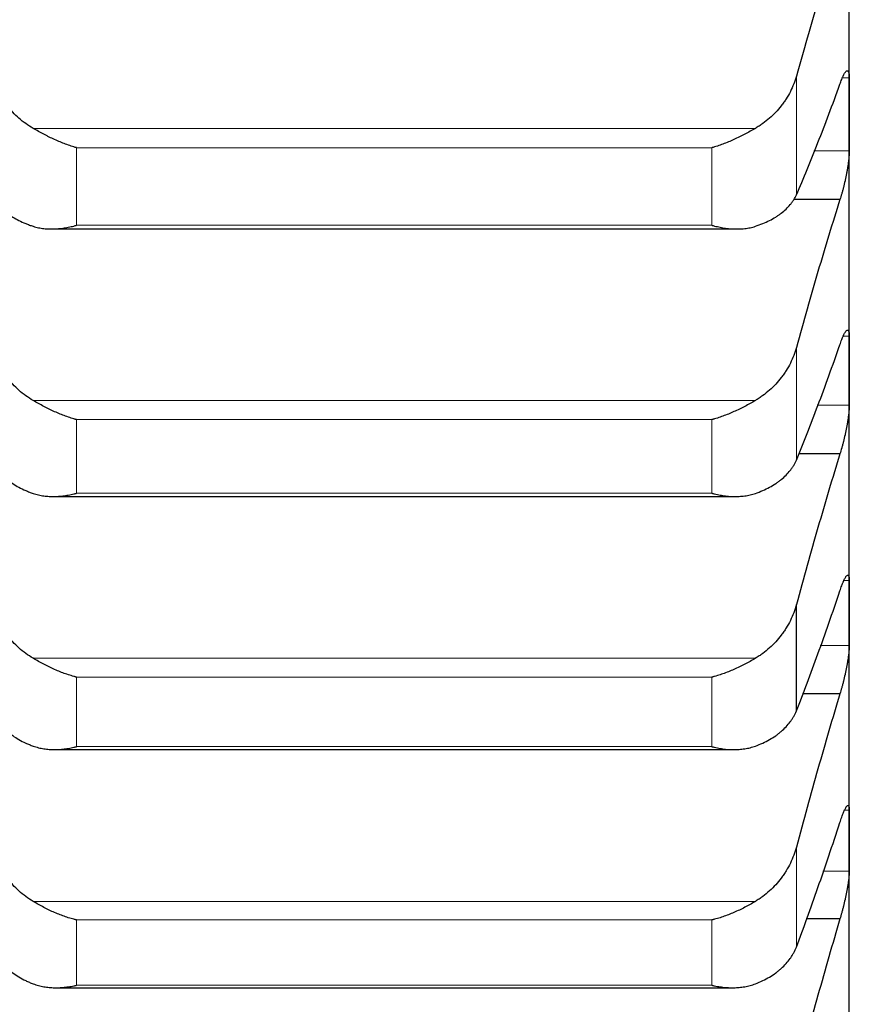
# Model space of a CAD drawing. Header units: inches. Extents: x 0 to 20790, y -12 to 14700.
# Tile 159 of 256: x 8066 to 8113, y 9255 to 9311. Entities that reach past the tile are written whole.
import ezdxf

# ---------------------------------------------------------------- set-up
doc = ezdxf.new("R2010")
doc.units = ezdxf.units.IN
doc.layers.add('1', color=7, linetype='Continuous', true_color=0xffffff)

msp = doc.modelspace()

# ---------------------------------------------------------------- linework, layer by layer
at = {"layer": '1', "color": 2, "linetype": 'Continuous', "lineweight": 25}
for p, q in [((8113.411, 9305.509), (8113.411, 9320.948)), ((8113.411, 9290.862), (8113.411, 9305.509)), ((8112.874, 9300.64), (8110.239, 9300.64)), ((8067.844, 9298.959), (8106.983, 9298.959)), ((8113.411, 9277.03), (8113.411, 9290.862)), ((8112.874, 9286.122), (8110.519, 9286.122)), ((8067.918, 9283.687), (8106.897, 9283.687)), ((8110.385, 9271.443), (8110.385, 9277.516)), ((8113.411, 9264.035), (8113.411, 9277.03)), ((8112.874, 9272.426), (8110.742, 9272.426)), ((8067.991, 9269.241), (8106.811, 9269.241)), ((8113.411, 9251.898), (8113.411, 9264.035)), ((8112.874, 9259.575), (8110.947, 9259.575)), ((8068.075, 9255.642), (8106.724, 9255.642))]:
    msp.add_line(p, q, dxfattribs=at)
at = {"layer": '1', "color": 110, "linetype": 'Continuous', "lineweight": 13}
for p, q in [((8110.385, 9300.91), (8110.385, 9307.689)), ((8113.409, 9307.59), (8113.017, 9307.59)), ((8108.043, 9304.705), (8066.78, 9304.705)), ((8105.556, 9303.598), (8069.267, 9303.598)), ((8069.267, 9299.172), (8069.267, 9303.598)), ((8105.556, 9299.172), (8105.556, 9303.598)), ((8113.409, 9303.429), (8111.378, 9303.429)), ((8105.556, 9299.172), (8069.267, 9299.172)), ((8113.409, 9292.832), (8113.053, 9292.832)), ((8110.385, 9285.765), (8110.385, 9292.196)), ((8108.043, 9289.168), (8066.78, 9289.168)), ((8113.409, 9288.893), (8111.566, 9288.893)), ((8105.556, 9288.076), (8069.267, 9288.076)), ((8069.267, 9283.876), (8069.267, 9288.076)), ((8105.556, 9283.876), (8105.556, 9288.076)), ((8105.556, 9283.876), (8069.267, 9283.876)), ((8113.409, 9278.885), (8113.099, 9278.885)), ((8113.409, 9275.175), (8111.74, 9275.175)), ((8108.043, 9274.45), (8066.78, 9274.45)), ((8105.556, 9273.372), (8069.267, 9273.372)), ((8069.267, 9269.407), (8069.267, 9273.372)), ((8105.556, 9269.407), (8105.556, 9273.372)), ((8105.556, 9269.407), (8069.267, 9269.407)), ((8113.409, 9265.773), (8113.139, 9265.773)), ((8110.385, 9257.967), (8110.385, 9263.672)), ((8113.409, 9262.297), (8111.901, 9262.297)), ((8108.043, 9260.572), (8066.78, 9260.572)), ((8105.556, 9259.512), (8069.267, 9259.512)), ((8069.267, 9255.786), (8069.267, 9259.512)), ((8105.556, 9255.786), (8105.556, 9259.512)), ((8105.556, 9255.786), (8069.267, 9255.786))]:
    msp.add_line(p, q, dxfattribs=at)
at = {"layer": '1', "color": 2, "linetype": 'Continuous', "lineweight": 25}
for points in [[(8112.874, 9315.957), (8112.663, 9315.308), (8112.243, 9313.989), (8111.618, 9311.951), (8110.999, 9309.854), (8110.589, 9308.417), (8110.385, 9307.689)], [(8113.409, 9307.59), (8113.411, 9306.897), (8113.411, 9306.203), (8113.411, 9305.509)], [(8110.385, 9300.91), (8110.589, 9301.378), (8110.999, 9302.342), (8111.618, 9303.876), (8112.243, 9305.498), (8112.663, 9306.638), (8112.874, 9307.223)], [(8113.411, 9305.509), (8113.411, 9304.816), (8113.411, 9304.122), (8113.409, 9303.429)], [(8112.874, 9300.64), (8112.663, 9299.973), (8112.243, 9298.62), (8111.618, 9296.537), (8110.999, 9294.398), (8110.589, 9292.936), (8110.385, 9292.196)], [(8110.385, 9285.765), (8110.589, 9286.257), (8110.999, 9287.271), (8111.618, 9288.876), (8112.243, 9290.565), (8112.663, 9291.748), (8112.874, 9292.354)], [(8113.409, 9292.832), (8113.411, 9292.175), (8113.411, 9291.519), (8113.411, 9290.862)], [(8113.411, 9290.862), (8113.411, 9290.206), (8113.411, 9289.549), (8113.409, 9288.893)], [(8112.874, 9286.122), (8112.663, 9285.438), (8112.243, 9284.054), (8111.618, 9281.928), (8110.999, 9279.752), (8110.589, 9278.267), (8110.385, 9277.516)], [(8113.409, 9278.885), (8113.411, 9278.267), (8113.411, 9277.648), (8113.411, 9277.03)], [(8110.385, 9271.443), (8110.589, 9271.96), (8110.999, 9273.021), (8111.618, 9274.693), (8112.243, 9276.447), (8112.663, 9277.671), (8112.874, 9278.296)], [(8113.411, 9277.03), (8113.411, 9276.412), (8113.411, 9275.793), (8113.409, 9275.175)], [(8112.874, 9272.426), (8112.663, 9271.727), (8112.243, 9270.314), (8111.618, 9268.149), (8110.999, 9265.938), (8110.589, 9264.433), (8110.385, 9263.672)], [(8113.409, 9265.773), (8113.411, 9265.194), (8113.411, 9264.614), (8113.411, 9264.035)], [(8110.385, 9257.967), (8110.589, 9258.507), (8110.999, 9259.614), (8111.618, 9261.352), (8112.243, 9263.168), (8112.663, 9264.43), (8112.874, 9265.074)], [(8113.411, 9264.035), (8113.411, 9263.455), (8113.411, 9262.876), (8113.409, 9262.297)], [(8112.874, 9259.575), (8112.663, 9258.862), (8112.243, 9257.422), (8111.618, 9255.221), (8110.999, 9252.979), (8110.589, 9251.456), (8110.385, 9250.687)]]:
    msp.add_open_spline(points, degree=3, dxfattribs=at)
for points, knots in [([(8066.78, 9304.705), (8066.634, 9304.789), (8066.494, 9304.879), (8066.225, 9305.071), (8065.968, 9305.275), (8065.731, 9305.502), (8065.591, 9305.65), (8065.563, 9305.68), (8065.508, 9305.741), (8065.481, 9305.772), (8065.401, 9305.866), (8065.349, 9305.929), (8065.199, 9306.121), (8065.107, 9306.252), (8064.935, 9306.522), (8064.856, 9306.661), (8064.748, 9306.874), (8064.713, 9306.945), (8064.665, 9307.054), (8064.649, 9307.091), (8064.618, 9307.164), (8064.603, 9307.201), (8064.531, 9307.387), (8064.48, 9307.537), (8064.438, 9307.689)], [0, 0, 0, 0, 0.125, 0.125, 0.25, 0.375, 0.375, 0.40625, 0.40625, 0.4375, 0.4375, 0.5, 0.5, 0.625, 0.625, 0.75, 0.75, 0.8125, 0.8125, 0.84375, 0.84375, 0.875, 0.875, 1, 1, 1, 1]), ([(8110.385, 9307.689), (8110.343, 9307.537), (8110.293, 9307.387), (8110.178, 9307.094), (8110.049, 9306.805), (8109.891, 9306.528), (8109.762, 9306.324), (8109.717, 9306.257), (8109.647, 9306.157), (8109.623, 9306.124), (8109.574, 9306.058), (8109.55, 9306.026), (8109.425, 9305.866), (8109.213, 9305.619), (8108.978, 9305.393), (8108.731, 9305.177), (8108.602, 9305.074), (8108.432, 9304.953), (8108.398, 9304.929), (8108.328, 9304.882), (8108.223, 9304.812), (8108.116, 9304.747), (8108.043, 9304.705)], [0, 0, 0, 0, 0.125, 0.125, 0.25, 0.375, 0.375, 0.4375, 0.4375, 0.46875, 0.46875, 0.5, 0.5, 0.625, 0.75, 0.75, 0.875, 0.875, 0.90625, 0.90625, 0.9375, 1, 1, 1, 1]), ([(8112.874, 9307.223), (8112.908, 9307.325), (8112.942, 9307.418), (8112.993, 9307.544), (8113.009, 9307.584), (8113.034, 9307.64), (8113.042, 9307.658), (8113.059, 9307.694), (8113.067, 9307.711), (8113.107, 9307.792), (8113.137, 9307.845), (8113.181, 9307.909), (8113.195, 9307.927), (8113.215, 9307.95), (8113.222, 9307.957), (8113.235, 9307.969), (8113.241, 9307.975), (8113.273, 9307.997), (8113.295, 9308.003), (8113.32, 9307.994), (8113.325, 9307.991), (8113.334, 9307.984), (8113.338, 9307.98), (8113.351, 9307.965), (8113.359, 9307.951), (8113.38, 9307.902), (8113.39, 9307.857), (8113.399, 9307.785), (8113.401, 9307.769), (8113.404, 9307.737), (8113.405, 9307.721), (8113.408, 9307.668), (8113.409, 9307.631), (8113.409, 9307.59)], [0, 0, 0, 0, 0.125, 0.125, 0.1875, 0.1875, 0.21875, 0.21875, 0.25, 0.25, 0.375, 0.375, 0.4375, 0.4375, 0.46875, 0.46875, 0.5, 0.5, 0.625, 0.625, 0.65625, 0.65625, 0.6875, 0.6875, 0.75, 0.75, 0.875, 0.875, 0.90625, 0.90625, 0.9375, 0.9375, 1, 1, 1, 1]), ([(8069.267, 9303.598), (8069.264, 9303.599), (8069.261, 9303.6), (8069.254, 9303.602), (8069.251, 9303.603), (8069.241, 9303.606), (8069.221, 9303.611), (8069.175, 9303.625), (8069.082, 9303.652), (8069.003, 9303.677), (8068.845, 9303.729), (8068.74, 9303.766), (8068.426, 9303.883), (8068.218, 9303.97), (8067.907, 9304.111), (8067.803, 9304.16), (8067.648, 9304.236), (8067.596, 9304.262), (8067.492, 9304.315), (8067.44, 9304.341), (8067.286, 9304.423), (8067.183, 9304.478), (8066.98, 9304.59), (8066.88, 9304.647), (8066.78, 9304.705)], [0, 0, 0, 0, 0.003906, 0.003906, 0.007813, 0.007813, 0.015625, 0.03125, 0.0625, 0.125, 0.125, 0.25, 0.25, 0.5, 0.5, 0.625, 0.625, 0.6875, 0.6875, 0.75, 0.75, 0.875, 0.875, 1, 1, 1, 1]), ([(8108.043, 9304.705), (8107.943, 9304.647), (8107.843, 9304.591), (8107.642, 9304.479), (8107.541, 9304.424), (8107.337, 9304.317), (8107.234, 9304.265), (8107.027, 9304.164), (8106.923, 9304.114), (8106.713, 9304.019), (8106.609, 9303.973), (8106.399, 9303.886), (8106.294, 9303.845), (8106.084, 9303.766), (8105.978, 9303.729), (8105.82, 9303.677), (8105.741, 9303.652), (8105.648, 9303.625), (8105.602, 9303.611), (8105.582, 9303.606), (8105.569, 9303.602), (8105.562, 9303.6), (8105.556, 9303.598)], [0, 0, 0, 0, 0.125, 0.125, 0.25, 0.25, 0.375, 0.375, 0.5, 0.5, 0.625, 0.625, 0.75, 0.75, 0.875, 0.875, 0.9375, 0.96875, 0.984375, 0.992187, 0.992187, 1, 1, 1, 1]), ([(8113.409, 9303.429), (8113.409, 9303.388), (8113.407, 9303.303), (8113.399, 9303.161), (8113.39, 9303.058), (8113.382, 9302.977), (8113.379, 9302.95), (8113.373, 9302.894), (8113.369, 9302.866), (8113.352, 9302.723), (8113.335, 9302.604), (8113.31, 9302.449), (8113.305, 9302.418), (8113.297, 9302.37), (8113.295, 9302.354), (8113.289, 9302.322), (8113.275, 9302.243), (8113.248, 9302.099), (8113.223, 9301.97), (8113.196, 9301.841), (8113.181, 9301.776), (8113.138, 9301.581), (8113.107, 9301.454), (8113.059, 9301.268), (8113.043, 9301.207), (8113.018, 9301.117), (8113.01, 9301.087), (8112.993, 9301.027), (8112.985, 9300.998), (8112.943, 9300.853), (8112.908, 9300.743), (8112.874, 9300.64)], [0, 0, 0, 0, 0.0625, 0.125, 0.1875, 0.1875, 0.21875, 0.21875, 0.25, 0.25, 0.375, 0.375, 0.40625, 0.40625, 0.421875, 0.421875, 0.4375, 0.5, 0.5625, 0.5625, 0.625, 0.625, 0.75, 0.75, 0.8125, 0.8125, 0.84375, 0.84375, 0.875, 0.875, 1, 1, 1, 1]), ([(8064.438, 9300.91), (8064.48, 9300.813), (8064.53, 9300.718), (8064.645, 9300.533), (8064.774, 9300.354), (8064.932, 9300.184), (8065.061, 9300.06), (8065.106, 9300.019), (8065.176, 9299.959), (8065.2, 9299.939), (8065.249, 9299.9), (8065.273, 9299.881), (8065.398, 9299.785), (8065.609, 9299.639), (8065.845, 9299.507), (8066.092, 9299.382), (8066.221, 9299.323), (8066.391, 9299.254), (8066.425, 9299.24), (8066.495, 9299.213), (8066.599, 9299.174), (8066.707, 9299.137), (8066.78, 9299.113)], [0, 0, 0, 0, 0.125, 0.125, 0.25, 0.375, 0.375, 0.4375, 0.4375, 0.46875, 0.46875, 0.5, 0.5, 0.625, 0.75, 0.75, 0.875, 0.875, 0.90625, 0.90625, 0.9375, 1, 1, 1, 1]), ([(8108.043, 9299.113), (8108.189, 9299.161), (8108.329, 9299.212), (8108.598, 9299.322), (8108.855, 9299.439), (8109.091, 9299.571), (8109.232, 9299.658), (8109.26, 9299.676), (8109.315, 9299.712), (8109.342, 9299.73), (8109.422, 9299.785), (8109.474, 9299.823), (8109.624, 9299.937), (8109.716, 9300.016), (8109.888, 9300.18), (8109.967, 9300.265), (8110.075, 9300.396), (8110.109, 9300.441), (8110.158, 9300.509), (8110.174, 9300.532), (8110.205, 9300.578), (8110.22, 9300.601), (8110.292, 9300.718), (8110.343, 9300.813), (8110.385, 9300.91)], [0, 0, 0, 0, 0.125, 0.125, 0.25, 0.375, 0.375, 0.40625, 0.40625, 0.4375, 0.4375, 0.5, 0.5, 0.625, 0.625, 0.75, 0.75, 0.8125, 0.8125, 0.84375, 0.84375, 0.875, 0.875, 1, 1, 1, 1]), ([(8066.78, 9299.113), (8066.88, 9299.081), (8066.98, 9299.054), (8067.181, 9299.012), (8067.282, 9298.996), (8067.486, 9298.972), (8067.589, 9298.965), (8067.795, 9298.958), (8067.9, 9298.958), (8068.109, 9298.967), (8068.214, 9298.975), (8068.424, 9298.998), (8068.529, 9299.013), (8068.739, 9299.048), (8068.844, 9299.069), (8069.003, 9299.104), (8069.082, 9299.123), (8069.175, 9299.147), (8069.221, 9299.159), (8069.241, 9299.165), (8069.254, 9299.168), (8069.261, 9299.17), (8069.267, 9299.172)], [0, 0, 0, 0, 0.125, 0.125, 0.25, 0.25, 0.375, 0.375, 0.5, 0.5, 0.625, 0.625, 0.75, 0.75, 0.875, 0.875, 0.9375, 0.96875, 0.984375, 0.992188, 0.992188, 1, 1, 1, 1]), ([(8105.556, 9299.172), (8105.559, 9299.171), (8105.562, 9299.17), (8105.569, 9299.168), (8105.572, 9299.167), (8105.582, 9299.165), (8105.602, 9299.159), (8105.648, 9299.147), (8105.741, 9299.123), (8105.82, 9299.104), (8105.978, 9299.069), (8106.083, 9299.048), (8106.397, 9298.995), (8106.605, 9298.972), (8106.916, 9298.959), (8107.02, 9298.958), (8107.175, 9298.963), (8107.227, 9298.965), (8107.33, 9298.973), (8107.382, 9298.977), (8107.537, 9298.995), (8107.64, 9299.011), (8107.843, 9299.054), (8107.943, 9299.081), (8108.043, 9299.113)], [0, 0, 0, 0, 0.003906, 0.003906, 0.007813, 0.007813, 0.015625, 0.03125, 0.0625, 0.125, 0.125, 0.25, 0.25, 0.5, 0.5, 0.625, 0.625, 0.6875, 0.6875, 0.75, 0.75, 0.875, 0.875, 1, 1, 1, 1]), ([(8112.874, 9292.354), (8112.908, 9292.459), (8112.942, 9292.555), (8112.993, 9292.687), (8113.009, 9292.728), (8113.034, 9292.788), (8113.042, 9292.807), (8113.059, 9292.844), (8113.067, 9292.862), (8113.107, 9292.949), (8113.137, 9293.007), (8113.181, 9293.078), (8113.195, 9293.099), (8113.215, 9293.125), (8113.222, 9293.134), (8113.235, 9293.148), (8113.241, 9293.155), (8113.273, 9293.184), (8113.295, 9293.195), (8113.32, 9293.192), (8113.325, 9293.191), (8113.334, 9293.187), (8113.338, 9293.184), (8113.351, 9293.172), (8113.359, 9293.162), (8113.38, 9293.12), (8113.39, 9293.08), (8113.399, 9293.014), (8113.401, 9293), (8113.404, 9292.97), (8113.405, 9292.954), (8113.408, 9292.906), (8113.409, 9292.87), (8113.409, 9292.832)], [0, 0, 0, 0, 0.125, 0.125, 0.1875, 0.1875, 0.21875, 0.21875, 0.25, 0.25, 0.375, 0.375, 0.4375, 0.4375, 0.46875, 0.46875, 0.5, 0.5, 0.625, 0.625, 0.65625, 0.65625, 0.6875, 0.6875, 0.75, 0.75, 0.875, 0.875, 0.90625, 0.90625, 0.9375, 0.9375, 1, 1, 1, 1]), ([(8066.78, 9289.168), (8066.634, 9289.254), (8066.494, 9289.345), (8066.225, 9289.54), (8065.968, 9289.746), (8065.731, 9289.976), (8065.591, 9290.127), (8065.563, 9290.157), (8065.508, 9290.219), (8065.481, 9290.25), (8065.401, 9290.345), (8065.349, 9290.409), (8065.199, 9290.604), (8065.107, 9290.737), (8064.935, 9291.011), (8064.856, 9291.152), (8064.748, 9291.368), (8064.713, 9291.441), (8064.665, 9291.551), (8064.649, 9291.588), (8064.618, 9291.663), (8064.603, 9291.701), (8064.531, 9291.889), (8064.48, 9292.042), (8064.438, 9292.196)], [0, 0, 0, 0, 0.125, 0.125, 0.25, 0.375, 0.375, 0.40625, 0.40625, 0.4375, 0.4375, 0.5, 0.5, 0.625, 0.625, 0.75, 0.75, 0.8125, 0.8125, 0.84375, 0.84375, 0.875, 0.875, 1, 1, 1, 1]), ([(8110.385, 9292.196), (8110.343, 9292.041), (8110.293, 9291.89), (8110.178, 9291.591), (8110.049, 9291.299), (8109.891, 9291.017), (8109.762, 9290.81), (8109.717, 9290.742), (8109.647, 9290.64), (8109.623, 9290.607), (8109.574, 9290.541), (8109.55, 9290.508), (8109.425, 9290.345), (8109.213, 9290.095), (8108.978, 9289.866), (8108.731, 9289.647), (8108.602, 9289.543), (8108.432, 9289.42), (8108.398, 9289.395), (8108.328, 9289.348), (8108.223, 9289.277), (8108.116, 9289.211), (8108.043, 9289.168)], [0, 0, 0, 0, 0.125, 0.125, 0.25, 0.375, 0.375, 0.4375, 0.4375, 0.46875, 0.46875, 0.5, 0.5, 0.625, 0.75, 0.75, 0.875, 0.875, 0.90625, 0.90625, 0.9375, 1, 1, 1, 1]), ([(8069.267, 9288.076), (8069.264, 9288.076), (8069.261, 9288.077), (8069.254, 9288.079), (8069.251, 9288.08), (8069.241, 9288.083), (8069.221, 9288.088), (8069.175, 9288.101), (8069.082, 9288.127), (8069.003, 9288.151), (8068.845, 9288.201), (8068.74, 9288.237), (8068.426, 9288.35), (8068.218, 9288.435), (8067.907, 9288.574), (8067.803, 9288.623), (8067.648, 9288.698), (8067.596, 9288.724), (8067.492, 9288.777), (8067.44, 9288.803), (8067.286, 9288.884), (8067.183, 9288.94), (8066.98, 9289.053), (8066.88, 9289.11), (8066.78, 9289.168)], [0, 0, 0, 0, 0.003906, 0.003906, 0.007812, 0.007812, 0.015625, 0.03125, 0.0625, 0.125, 0.125, 0.25, 0.25, 0.5, 0.5, 0.625, 0.625, 0.6875, 0.6875, 0.75, 0.75, 0.875, 0.875, 1, 1, 1, 1]), ([(8108.043, 9289.168), (8107.943, 9289.11), (8107.843, 9289.053), (8107.642, 9288.941), (8107.541, 9288.886), (8107.337, 9288.779), (8107.234, 9288.727), (8107.027, 9288.626), (8106.923, 9288.578), (8106.713, 9288.484), (8106.609, 9288.439), (8106.399, 9288.353), (8106.294, 9288.313), (8106.084, 9288.237), (8105.978, 9288.201), (8105.82, 9288.151), (8105.741, 9288.127), (8105.648, 9288.101), (8105.602, 9288.088), (8105.582, 9288.083), (8105.569, 9288.079), (8105.562, 9288.077), (8105.556, 9288.076)], [0, 0, 0, 0, 0.125, 0.125, 0.25, 0.25, 0.375, 0.375, 0.5, 0.5, 0.625, 0.625, 0.75, 0.75, 0.875, 0.875, 0.9375, 0.96875, 0.984375, 0.992187, 0.992187, 1, 1, 1, 1]), ([(8113.409, 9288.893), (8113.409, 9288.854), (8113.407, 9288.773), (8113.399, 9288.637), (8113.39, 9288.537), (8113.382, 9288.459), (8113.379, 9288.432), (8113.373, 9288.378), (8113.369, 9288.35), (8113.352, 9288.211), (8113.335, 9288.094), (8113.31, 9287.941), (8113.305, 9287.91), (8113.297, 9287.864), (8113.295, 9287.848), (8113.289, 9287.816), (8113.275, 9287.738), (8113.248, 9287.595), (8113.223, 9287.466), (8113.196, 9287.337), (8113.181, 9287.273), (8113.138, 9287.077), (8113.107, 9286.95), (8113.059, 9286.762), (8113.043, 9286.7), (8113.018, 9286.608), (8113.01, 9286.578), (8112.993, 9286.518), (8112.985, 9286.488), (8112.943, 9286.34), (8112.908, 9286.228), (8112.874, 9286.122)], [0, 0, 0, 0, 0.0625, 0.125, 0.1875, 0.1875, 0.21875, 0.21875, 0.25, 0.25, 0.375, 0.375, 0.40625, 0.40625, 0.421875, 0.421875, 0.4375, 0.5, 0.5625, 0.5625, 0.625, 0.625, 0.75, 0.75, 0.8125, 0.8125, 0.84375, 0.84375, 0.875, 0.875, 1, 1, 1, 1]), ([(8064.438, 9285.765), (8064.48, 9285.662), (8064.53, 9285.562), (8064.645, 9285.367), (8064.774, 9285.178), (8064.932, 9284.998), (8065.061, 9284.867), (8065.106, 9284.824), (8065.176, 9284.761), (8065.2, 9284.74), (8065.249, 9284.698), (8065.273, 9284.678), (8065.398, 9284.576), (8065.609, 9284.422), (8065.845, 9284.282), (8066.092, 9284.149), (8066.221, 9284.087), (8066.391, 9284.013), (8066.425, 9283.999), (8066.495, 9283.97), (8066.599, 9283.928), (8066.707, 9283.889), (8066.78, 9283.864)], [0, 0, 0, 0, 0.125, 0.125, 0.25, 0.375, 0.375, 0.4375, 0.4375, 0.46875, 0.46875, 0.5, 0.5, 0.625, 0.75, 0.75, 0.875, 0.875, 0.90625, 0.90625, 0.9375, 1, 1, 1, 1]), ([(8108.043, 9283.864), (8108.189, 9283.914), (8108.329, 9283.968), (8108.598, 9284.085), (8108.855, 9284.209), (8109.091, 9284.349), (8109.232, 9284.442), (8109.26, 9284.46), (8109.315, 9284.499), (8109.342, 9284.518), (8109.422, 9284.576), (8109.474, 9284.616), (8109.624, 9284.737), (8109.716, 9284.821), (8109.888, 9284.995), (8109.967, 9285.084), (8110.075, 9285.223), (8110.109, 9285.27), (8110.158, 9285.342), (8110.174, 9285.366), (8110.205, 9285.414), (8110.22, 9285.439), (8110.292, 9285.562), (8110.343, 9285.662), (8110.385, 9285.765)], [0, 0, 0, 0, 0.125, 0.125, 0.25, 0.375, 0.375, 0.40625, 0.40625, 0.4375, 0.4375, 0.5, 0.5, 0.625, 0.625, 0.75, 0.75, 0.8125, 0.8125, 0.84375, 0.84375, 0.875, 0.875, 1, 1, 1, 1]), ([(8066.78, 9283.864), (8066.88, 9283.829), (8066.98, 9283.801), (8067.181, 9283.754), (8067.282, 9283.736), (8067.486, 9283.708), (8067.589, 9283.698), (8067.795, 9283.688), (8067.9, 9283.686), (8068.109, 9283.691), (8068.214, 9283.697), (8068.424, 9283.716), (8068.529, 9283.729), (8068.739, 9283.761), (8068.844, 9283.78), (8069.003, 9283.813), (8069.082, 9283.83), (8069.175, 9283.853), (8069.221, 9283.864), (8069.241, 9283.869), (8069.254, 9283.873), (8069.261, 9283.875), (8069.267, 9283.876)], [0, 0, 0, 0, 0.125, 0.125, 0.25, 0.25, 0.375, 0.375, 0.5, 0.5, 0.625, 0.625, 0.75, 0.75, 0.875, 0.875, 0.9375, 0.96875, 0.984375, 0.992187, 0.992187, 1, 1, 1, 1]), ([(8105.556, 9283.876), (8105.559, 9283.875), (8105.562, 9283.875), (8105.569, 9283.873), (8105.572, 9283.872), (8105.582, 9283.869), (8105.602, 9283.864), (8105.648, 9283.853), (8105.741, 9283.83), (8105.82, 9283.813), (8105.978, 9283.78), (8106.083, 9283.761), (8106.397, 9283.713), (8106.605, 9283.694), (8106.916, 9283.686), (8107.02, 9283.687), (8107.175, 9283.695), (8107.227, 9283.699), (8107.33, 9283.708), (8107.382, 9283.714), (8107.537, 9283.735), (8107.64, 9283.753), (8107.843, 9283.801), (8107.943, 9283.829), (8108.043, 9283.864)], [0, 0, 0, 0, 0.003906, 0.003906, 0.007812, 0.007812, 0.015625, 0.03125, 0.0625, 0.125, 0.125, 0.25, 0.25, 0.5, 0.5, 0.625, 0.625, 0.6875, 0.6875, 0.75, 0.75, 0.875, 0.875, 1, 1, 1, 1]), ([(8112.874, 9278.296), (8112.908, 9278.404), (8112.942, 9278.504), (8112.993, 9278.641), (8113.009, 9278.685), (8113.034, 9278.747), (8113.042, 9278.767), (8113.059, 9278.807), (8113.067, 9278.826), (8113.107, 9278.918), (8113.137, 9278.981), (8113.181, 9279.058), (8113.195, 9279.082), (8113.215, 9279.112), (8113.222, 9279.122), (8113.235, 9279.139), (8113.241, 9279.147), (8113.273, 9279.182), (8113.295, 9279.198), (8113.32, 9279.202), (8113.325, 9279.202), (8113.334, 9279.201), (8113.338, 9279.199), (8113.351, 9279.192), (8113.359, 9279.183), (8113.38, 9279.15), (8113.39, 9279.115), (8113.399, 9279.054), (8113.401, 9279.041), (8113.404, 9279.014), (8113.405, 9279), (8113.408, 9278.955), (8113.409, 9278.922), (8113.409, 9278.885)], [0, 0, 0, 0, 0.125, 0.125, 0.1875, 0.1875, 0.21875, 0.21875, 0.25, 0.25, 0.375, 0.375, 0.4375, 0.4375, 0.46875, 0.46875, 0.5, 0.5, 0.625, 0.625, 0.65625, 0.65625, 0.6875, 0.6875, 0.75, 0.75, 0.875, 0.875, 0.90625, 0.90625, 0.9375, 0.9375, 1, 1, 1, 1]), ([(8066.78, 9274.45), (8066.634, 9274.536), (8066.494, 9274.628), (8066.225, 9274.825), (8065.968, 9275.034), (8065.731, 9275.267), (8065.591, 9275.419), (8065.563, 9275.45), (8065.508, 9275.513), (8065.481, 9275.544), (8065.401, 9275.64), (8065.349, 9275.705), (8065.199, 9275.902), (8065.107, 9276.038), (8064.935, 9276.315), (8064.856, 9276.458), (8064.748, 9276.676), (8064.713, 9276.75), (8064.665, 9276.862), (8064.649, 9276.9), (8064.618, 9276.976), (8064.603, 9277.014), (8064.531, 9277.205), (8064.48, 9277.359), (8064.438, 9277.516)], [0, 0, 0, 0, 0.125, 0.125, 0.25, 0.375, 0.375, 0.40625, 0.40625, 0.4375, 0.4375, 0.5, 0.5, 0.625, 0.625, 0.75, 0.75, 0.8125, 0.8125, 0.84375, 0.84375, 0.875, 0.875, 1, 1, 1, 1]), ([(8110.385, 9277.516), (8110.343, 9277.359), (8110.293, 9277.205), (8110.178, 9276.903), (8110.049, 9276.606), (8109.891, 9276.321), (8109.762, 9276.111), (8109.717, 9276.042), (8109.647, 9275.939), (8109.623, 9275.906), (8109.574, 9275.838), (8109.55, 9275.805), (8109.425, 9275.64), (8109.213, 9275.387), (8108.978, 9275.155), (8108.731, 9274.934), (8108.602, 9274.829), (8108.432, 9274.704), (8108.398, 9274.679), (8108.328, 9274.631), (8108.223, 9274.56), (8108.116, 9274.493), (8108.043, 9274.45)], [0, 0, 0, 0, 0.125, 0.125, 0.25, 0.375, 0.375, 0.4375, 0.4375, 0.46875, 0.46875, 0.5, 0.5, 0.625, 0.75, 0.75, 0.875, 0.875, 0.90625, 0.90625, 0.9375, 1, 1, 1, 1]), ([(8113.409, 9275.175), (8113.409, 9275.138), (8113.407, 9275.061), (8113.399, 9274.931), (8113.39, 9274.835), (8113.382, 9274.759), (8113.379, 9274.733), (8113.373, 9274.68), (8113.369, 9274.654), (8113.352, 9274.518), (8113.335, 9274.404), (8113.31, 9274.253), (8113.305, 9274.223), (8113.297, 9274.177), (8113.295, 9274.161), (8113.289, 9274.13), (8113.275, 9274.052), (8113.248, 9273.911), (8113.223, 9273.783), (8113.196, 9273.655), (8113.181, 9273.59), (8113.138, 9273.395), (8113.107, 9273.266), (8113.059, 9273.078), (8113.043, 9273.015), (8113.018, 9272.922), (8113.01, 9272.891), (8112.993, 9272.83), (8112.985, 9272.8), (8112.943, 9272.65), (8112.908, 9272.535), (8112.874, 9272.426)], [0, 0, 0, 0, 0.0625, 0.125, 0.1875, 0.1875, 0.21875, 0.21875, 0.25, 0.25, 0.375, 0.375, 0.40625, 0.40625, 0.421875, 0.421875, 0.4375, 0.5, 0.5625, 0.5625, 0.625, 0.625, 0.75, 0.75, 0.8125, 0.8125, 0.84375, 0.84375, 0.875, 0.875, 1, 1, 1, 1]), ([(8069.267, 9273.372), (8069.264, 9273.373), (8069.261, 9273.374), (8069.254, 9273.376), (8069.251, 9273.377), (8069.241, 9273.379), (8069.221, 9273.384), (8069.175, 9273.396), (8069.082, 9273.421), (8069.003, 9273.444), (8068.845, 9273.492), (8068.74, 9273.526), (8068.426, 9273.636), (8068.218, 9273.719), (8067.907, 9273.856), (8067.803, 9273.904), (8067.648, 9273.979), (8067.596, 9274.005), (8067.492, 9274.057), (8067.44, 9274.083), (8067.286, 9274.164), (8067.183, 9274.22), (8066.98, 9274.333), (8066.88, 9274.391), (8066.78, 9274.45)], [0, 0, 0, 0, 0.003906, 0.003906, 0.007813, 0.007813, 0.015625, 0.03125, 0.0625, 0.125, 0.125, 0.25, 0.25, 0.5, 0.5, 0.625, 0.625, 0.6875, 0.6875, 0.75, 0.75, 0.875, 0.875, 1, 1, 1, 1]), ([(8108.043, 9274.45), (8107.943, 9274.391), (8107.843, 9274.333), (8107.642, 9274.221), (8107.541, 9274.166), (8107.337, 9274.059), (8107.234, 9274.008), (8107.027, 9273.908), (8106.923, 9273.86), (8106.713, 9273.767), (8106.609, 9273.723), (8106.399, 9273.64), (8106.294, 9273.6), (8106.084, 9273.527), (8105.978, 9273.492), (8105.82, 9273.444), (8105.741, 9273.421), (8105.648, 9273.396), (8105.602, 9273.384), (8105.582, 9273.379), (8105.569, 9273.376), (8105.562, 9273.374), (8105.556, 9273.372)], [0, 0, 0, 0, 0.125, 0.125, 0.25, 0.25, 0.375, 0.375, 0.5, 0.5, 0.625, 0.625, 0.75, 0.75, 0.875, 0.875, 0.9375, 0.96875, 0.984375, 0.992187, 0.992187, 1, 1, 1, 1]), ([(8064.438, 9271.443), (8064.48, 9271.335), (8064.53, 9271.23), (8064.645, 9271.025), (8064.774, 9270.826), (8064.932, 9270.637), (8065.061, 9270.499), (8065.106, 9270.454), (8065.176, 9270.387), (8065.2, 9270.365), (8065.249, 9270.321), (8065.273, 9270.299), (8065.398, 9270.193), (8065.609, 9270.03), (8065.845, 9269.882), (8066.092, 9269.742), (8066.221, 9269.676), (8066.391, 9269.598), (8066.425, 9269.583), (8066.495, 9269.553), (8066.599, 9269.508), (8066.707, 9269.467), (8066.78, 9269.44)], [0, 0, 0, 0, 0.125, 0.125, 0.25, 0.375, 0.375, 0.4375, 0.4375, 0.46875, 0.46875, 0.5, 0.5, 0.625, 0.75, 0.75, 0.875, 0.875, 0.90625, 0.90625, 0.9375, 1, 1, 1, 1]), ([(8108.043, 9269.44), (8108.189, 9269.493), (8108.329, 9269.551), (8108.598, 9269.674), (8108.855, 9269.805), (8109.091, 9269.953), (8109.232, 9270.051), (8109.26, 9270.07), (8109.315, 9270.111), (8109.342, 9270.131), (8109.422, 9270.193), (8109.474, 9270.234), (8109.624, 9270.362), (8109.716, 9270.451), (8109.888, 9270.633), (8109.967, 9270.727), (8110.075, 9270.873), (8110.109, 9270.923), (8110.158, 9270.998), (8110.174, 9271.023), (8110.205, 9271.074), (8110.22, 9271.1), (8110.292, 9271.229), (8110.343, 9271.335), (8110.385, 9271.443)], [0, 0, 0, 0, 0.125, 0.125, 0.25, 0.375, 0.375, 0.40625, 0.40625, 0.4375, 0.4375, 0.5, 0.5, 0.625, 0.625, 0.75, 0.75, 0.8125, 0.8125, 0.84375, 0.84375, 0.875, 0.875, 1, 1, 1, 1]), ([(8066.78, 9269.44), (8066.88, 9269.404), (8066.98, 9269.373), (8067.181, 9269.322), (8067.282, 9269.302), (8067.486, 9269.27), (8067.589, 9269.259), (8067.795, 9269.244), (8067.9, 9269.24), (8068.109, 9269.241), (8068.214, 9269.245), (8068.424, 9269.26), (8068.529, 9269.271), (8068.739, 9269.299), (8068.844, 9269.317), (8069.003, 9269.347), (8069.082, 9269.363), (8069.175, 9269.384), (8069.221, 9269.395), (8069.241, 9269.4), (8069.254, 9269.403), (8069.261, 9269.405), (8069.267, 9269.407)], [0, 0, 0, 0, 0.125, 0.125, 0.25, 0.25, 0.375, 0.375, 0.5, 0.5, 0.625, 0.625, 0.75, 0.75, 0.875, 0.875, 0.9375, 0.96875, 0.984375, 0.992187, 0.992187, 1, 1, 1, 1]), ([(8105.556, 9269.407), (8105.559, 9269.406), (8105.562, 9269.405), (8105.569, 9269.403), (8105.572, 9269.403), (8105.582, 9269.4), (8105.602, 9269.395), (8105.648, 9269.384), (8105.741, 9269.363), (8105.82, 9269.347), (8105.978, 9269.317), (8106.083, 9269.299), (8106.397, 9269.257), (8106.605, 9269.242), (8106.916, 9269.24), (8107.02, 9269.243), (8107.175, 9269.254), (8107.227, 9269.259), (8107.33, 9269.27), (8107.382, 9269.277), (8107.537, 9269.301), (8107.64, 9269.322), (8107.843, 9269.373), (8107.943, 9269.404), (8108.043, 9269.44)], [0, 0, 0, 0, 0.003906, 0.003906, 0.007812, 0.007812, 0.015625, 0.03125, 0.0625, 0.125, 0.125, 0.25, 0.25, 0.5, 0.5, 0.625, 0.625, 0.6875, 0.6875, 0.75, 0.75, 0.875, 0.875, 1, 1, 1, 1]), ([(8112.874, 9265.074), (8112.908, 9265.185), (8112.942, 9265.288), (8112.993, 9265.43), (8113.009, 9265.476), (8113.034, 9265.541), (8113.042, 9265.562), (8113.059, 9265.603), (8113.067, 9265.624), (8113.107, 9265.721), (8113.137, 9265.788), (8113.181, 9265.873), (8113.195, 9265.898), (8113.215, 9265.933), (8113.222, 9265.943), (8113.235, 9265.963), (8113.241, 9265.972), (8113.273, 9266.014), (8113.295, 9266.035), (8113.32, 9266.046), (8113.325, 9266.047), (8113.334, 9266.048), (8113.338, 9266.048), (8113.351, 9266.044), (8113.359, 9266.039), (8113.38, 9266.013), (8113.39, 9265.983), (8113.399, 9265.929), (8113.401, 9265.917), (8113.404, 9265.892), (8113.405, 9265.879), (8113.408, 9265.838), (8113.409, 9265.807), (8113.409, 9265.773)], [0, 0, 0, 0, 0.125, 0.125, 0.1875, 0.1875, 0.21875, 0.21875, 0.25, 0.25, 0.375, 0.375, 0.4375, 0.4375, 0.46875, 0.46875, 0.5, 0.5, 0.625, 0.625, 0.65625, 0.65625, 0.6875, 0.6875, 0.75, 0.75, 0.875, 0.875, 0.90625, 0.90625, 0.9375, 0.9375, 1, 1, 1, 1]), ([(8066.78, 9260.572), (8066.634, 9260.659), (8066.494, 9260.753), (8066.225, 9260.952), (8065.968, 9261.163), (8065.731, 9261.398), (8065.591, 9261.552), (8065.563, 9261.583), (8065.508, 9261.646), (8065.481, 9261.678), (8065.401, 9261.775), (8065.349, 9261.84), (8065.199, 9262.04), (8065.107, 9262.177), (8064.935, 9262.457), (8064.856, 9262.601), (8064.748, 9262.823), (8064.713, 9262.897), (8064.665, 9263.011), (8064.649, 9263.049), (8064.618, 9263.125), (8064.603, 9263.164), (8064.531, 9263.357), (8064.48, 9263.514), (8064.438, 9263.672)], [0, 0, 0, 0, 0.125, 0.125, 0.25, 0.375, 0.375, 0.40625, 0.40625, 0.4375, 0.4375, 0.5, 0.5, 0.625, 0.625, 0.75, 0.75, 0.8125, 0.8125, 0.84375, 0.84375, 0.875, 0.875, 1, 1, 1, 1]), ([(8110.385, 9263.672), (8110.343, 9263.514), (8110.293, 9263.358), (8110.178, 9263.052), (8110.049, 9262.752), (8109.891, 9262.463), (8109.762, 9262.251), (8109.717, 9262.181), (8109.647, 9262.077), (8109.623, 9262.043), (8109.574, 9261.975), (8109.55, 9261.941), (8109.425, 9261.775), (8109.213, 9261.519), (8108.978, 9261.285), (8108.731, 9261.061), (8108.602, 9260.955), (8108.432, 9260.829), (8108.398, 9260.804), (8108.328, 9260.755), (8108.223, 9260.684), (8108.116, 9260.616), (8108.043, 9260.572)], [0, 0, 0, 0, 0.125, 0.125, 0.25, 0.375, 0.375, 0.4375, 0.4375, 0.46875, 0.46875, 0.5, 0.5, 0.625, 0.75, 0.75, 0.875, 0.875, 0.90625, 0.90625, 0.9375, 1, 1, 1, 1]), ([(8113.409, 9262.297), (8113.409, 9262.263), (8113.407, 9262.19), (8113.399, 9262.066), (8113.39, 9261.973), (8113.382, 9261.9), (8113.379, 9261.875), (8113.373, 9261.824), (8113.369, 9261.798), (8113.352, 9261.666), (8113.335, 9261.555), (8113.31, 9261.407), (8113.305, 9261.377), (8113.297, 9261.332), (8113.295, 9261.316), (8113.289, 9261.286), (8113.275, 9261.209), (8113.248, 9261.069), (8113.223, 9260.942), (8113.196, 9260.815), (8113.181, 9260.75), (8113.138, 9260.555), (8113.107, 9260.427), (8113.059, 9260.236), (8113.043, 9260.173), (8113.018, 9260.08), (8113.01, 9260.048), (8112.993, 9259.986), (8112.985, 9259.956), (8112.943, 9259.803), (8112.908, 9259.687), (8112.874, 9259.575)], [0, 0, 0, 0, 0.0625, 0.125, 0.1875, 0.1875, 0.21875, 0.21875, 0.25, 0.25, 0.375, 0.375, 0.40625, 0.40625, 0.421875, 0.421875, 0.4375, 0.5, 0.5625, 0.5625, 0.625, 0.625, 0.75, 0.75, 0.8125, 0.8125, 0.84375, 0.84375, 0.875, 0.875, 1, 1, 1, 1]), ([(8069.267, 9259.512), (8069.264, 9259.513), (8069.261, 9259.514), (8069.254, 9259.515), (8069.251, 9259.516), (8069.241, 9259.518), (8069.221, 9259.523), (8069.175, 9259.535), (8069.082, 9259.558), (8068.897, 9259.609), (8068.74, 9259.659), (8068.426, 9259.765), (8068.218, 9259.846), (8067.907, 9259.98), (8067.803, 9260.028), (8067.648, 9260.102), (8067.596, 9260.127), (8067.492, 9260.179), (8067.44, 9260.205), (8067.286, 9260.286), (8067.183, 9260.341), (8066.98, 9260.455), (8066.88, 9260.513), (8066.78, 9260.572)], [0, 0, 0, 0, 0.003906, 0.003906, 0.007813, 0.007813, 0.015625, 0.03125, 0.0625, 0.125, 0.25, 0.25, 0.5, 0.5, 0.625, 0.625, 0.6875, 0.6875, 0.75, 0.75, 0.875, 0.875, 1, 1, 1, 1]), ([(8108.043, 9260.572), (8107.943, 9260.513), (8107.843, 9260.455), (8107.642, 9260.342), (8107.541, 9260.287), (8107.337, 9260.181), (8107.234, 9260.13), (8107.027, 9260.031), (8106.923, 9259.984), (8106.713, 9259.893), (8106.609, 9259.85), (8106.399, 9259.768), (8106.294, 9259.73), (8106.084, 9259.659), (8105.978, 9259.626), (8105.82, 9259.58), (8105.741, 9259.558), (8105.648, 9259.535), (8105.602, 9259.523), (8105.582, 9259.518), (8105.569, 9259.515), (8105.562, 9259.514), (8105.556, 9259.512)], [0, 0, 0, 0, 0.125, 0.125, 0.25, 0.25, 0.375, 0.375, 0.5, 0.5, 0.625, 0.625, 0.75, 0.75, 0.875, 0.875, 0.9375, 0.96875, 0.984375, 0.992188, 0.992188, 1, 1, 1, 1]), ([(8064.438, 9257.967), (8064.48, 9257.854), (8064.53, 9257.744), (8064.645, 9257.53), (8064.774, 9257.321), (8064.932, 9257.123), (8065.061, 9256.978), (8065.106, 9256.931), (8065.176, 9256.861), (8065.2, 9256.837), (8065.249, 9256.791), (8065.273, 9256.769), (8065.398, 9256.657), (8065.609, 9256.486), (8065.845, 9256.331), (8066.092, 9256.184), (8066.221, 9256.114), (8066.391, 9256.032), (8066.425, 9256.016), (8066.495, 9255.984), (8066.599, 9255.938), (8066.707, 9255.894), (8066.78, 9255.866)], [0, 0, 0, 0, 0.125, 0.125, 0.25, 0.375, 0.375, 0.4375, 0.4375, 0.46875, 0.46875, 0.5, 0.5, 0.625, 0.75, 0.75, 0.875, 0.875, 0.90625, 0.90625, 0.9375, 1, 1, 1, 1]), ([(8108.043, 9255.866), (8108.189, 9255.922), (8108.329, 9255.982), (8108.598, 9256.112), (8108.855, 9256.25), (8109.091, 9256.405), (8109.232, 9256.508), (8109.26, 9256.529), (8109.315, 9256.571), (8109.342, 9256.592), (8109.422, 9256.657), (8109.474, 9256.701), (8109.624, 9256.835), (8109.716, 9256.928), (8109.888, 9257.119), (8109.967, 9257.218), (8110.075, 9257.371), (8110.109, 9257.422), (8110.158, 9257.501), (8110.174, 9257.528), (8110.205, 9257.581), (8110.22, 9257.608), (8110.292, 9257.744), (8110.343, 9257.854), (8110.385, 9257.967)], [0, 0, 0, 0, 0.125, 0.125, 0.25, 0.375, 0.375, 0.40625, 0.40625, 0.4375, 0.4375, 0.5, 0.5, 0.625, 0.625, 0.75, 0.75, 0.8125, 0.8125, 0.84375, 0.84375, 0.875, 0.875, 1, 1, 1, 1]), ([(8066.78, 9255.866), (8066.88, 9255.828), (8066.98, 9255.795), (8067.181, 9255.74), (8067.282, 9255.718), (8067.486, 9255.682), (8067.589, 9255.668), (8067.795, 9255.649), (8067.9, 9255.644), (8068.109, 9255.641), (8068.214, 9255.643), (8068.424, 9255.654), (8068.529, 9255.663), (8068.739, 9255.688), (8068.844, 9255.703), (8069.003, 9255.731), (8069.082, 9255.746), (8069.175, 9255.766), (8069.221, 9255.776), (8069.241, 9255.78), (8069.254, 9255.783), (8069.261, 9255.785), (8069.267, 9255.786)], [0, 0, 0, 0, 0.125, 0.125, 0.25, 0.25, 0.375, 0.375, 0.5, 0.5, 0.625, 0.625, 0.75, 0.75, 0.875, 0.875, 0.9375, 0.96875, 0.984375, 0.992188, 0.992188, 1, 1, 1, 1]), ([(8105.556, 9255.786), (8105.559, 9255.786), (8105.562, 9255.785), (8105.569, 9255.783), (8105.572, 9255.783), (8105.582, 9255.78), (8105.602, 9255.776), (8105.648, 9255.766), (8105.741, 9255.746), (8105.82, 9255.731), (8105.978, 9255.703), (8106.083, 9255.688), (8106.397, 9255.651), (8106.605, 9255.639), (8106.916, 9255.644), (8107.02, 9255.649), (8107.175, 9255.663), (8107.227, 9255.669), (8107.33, 9255.682), (8107.382, 9255.69), (8107.537, 9255.717), (8107.64, 9255.74), (8107.843, 9255.795), (8107.943, 9255.827), (8108.043, 9255.866)], [0, 0, 0, 0, 0.003906, 0.003906, 0.007812, 0.007812, 0.015625, 0.03125, 0.0625, 0.125, 0.125, 0.25, 0.25, 0.5, 0.5, 0.625, 0.625, 0.6875, 0.6875, 0.75, 0.75, 0.875, 0.875, 1, 1, 1, 1])]:
    msp.add_open_spline(points, degree=3, knots=knots, dxfattribs=at)

doc.saveas('drawing.dxf')
